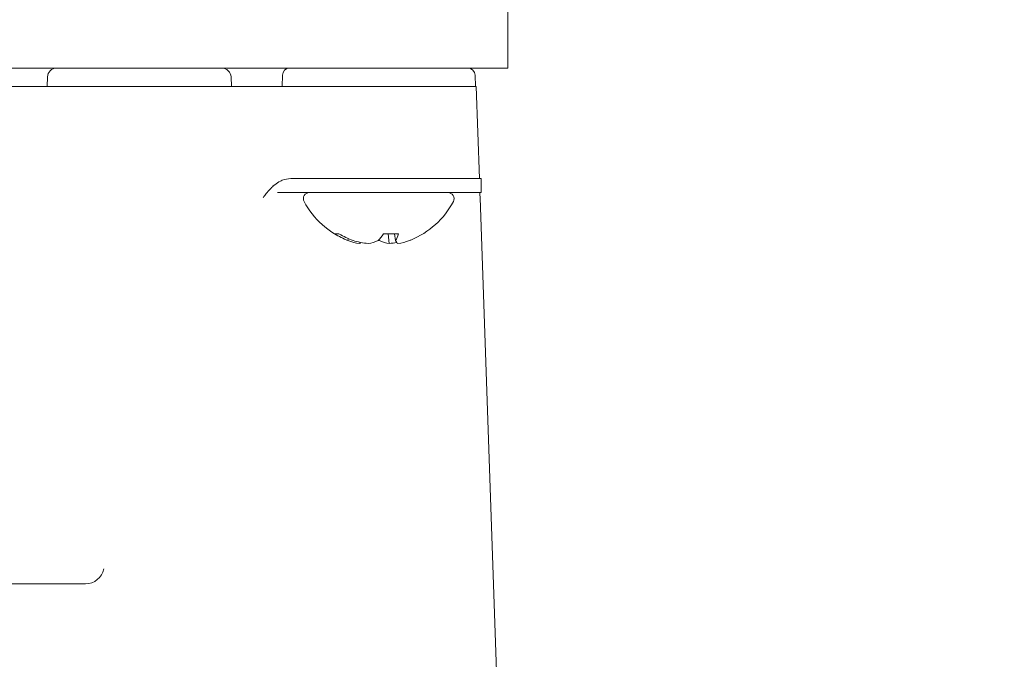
# Model space of a CAD drawing. Header units: inches. Extents: x 1 to 669, y 0 to 417.
# Tile 164 of 256: x 105.49 to 107.6, y 353.13 to 354.5. Entities that reach past the tile are written whole.
import ezdxf

# ---------------------------------------------------------------- set-up
doc = ezdxf.new("R2010")
doc.units = ezdxf.units.IN
doc.header["$LTSCALE"] = 12
doc.header["$MEASUREMENT"] = 0
doc.layers.get('0').update_dxf_attribs({"linetype": 'CONTINUOUS'})
doc.layers.add('D', color=2, linetype='CONTINUOUS')
doc.layers.add('X', color=1, linetype='CONTINUOUS')
doc.styles.get("Standard").update_dxf_attribs({"font": 'SIMPLEX.SHX', "width": 0.875})
doc.dimstyles.new('STANDARD$0', dxfattribs={"dimscale": 32, "dimtxt": 0.09375, "dimasz": 0.0625, "dimexe": 0.03125, "dimexo": 0.03125, "dimgap": 0.03125, "dimtad": 1, "dimtih": 1, "dimtoh": 1, "dimdec": 4, "dimzin": 12, "dimdsep": 46, "dimlunit": 5, "dimtxsty": 'Standard', "dimcen": -0.03125, "dimclrd": 256, "dimclre": 256, "dimclrt": 256, "dimadec": 0, "dimazin": 0, "dimtfac": 0.875, "dimtdec": 4, "dimtofl": 0, "dimtmove": 0, "dimatfit": 3, "dimfxl": 0, "dimtolj": 1, "dimtzin": 12, "dimlwd": 13, "dimlwe": 13, "dimarcsym": 0})

# ---------------------------------------------------------------- blocks, each defined once
blk = doc.blocks.new('*D15')
at = {"layer": 'D', "linetype": 'Continuous', "lineweight": 13}
for p, q in [((140.3262, 367.0834), (140.3262, 305.4684)), ((43.5878, 363.2643), (43.5878, 305.4684)), ((45.5878, 306.4684), (138.3262, 306.4684))]:
    blk.add_line(p, q, dxfattribs=at)
at = {"layer": 'D', "linetype": 'Continuous'}
for points in [[(45.5878, 306.8017), (45.5878, 306.135), (43.5878, 306.4684)], [(138.3262, 306.8017), (138.3262, 306.135), (140.3262, 306.4684)]]:
    blk.add_solid(points, dxfattribs=at)
at = {"layer": 'D', "linetype": 'Continuous', "lineweight": -3, "insert": (88.1614, 308.9684), "char_height": 3, "attachment_point": 5}
blk.add_mtext('\\A1;97{}{\\C2;%%p1}', dxfattribs=at)
blk = doc.blocks.new('*D16')
at = {"layer": 'D', "linetype": 'Continuous', "lineweight": 13}
for p, q in [((106.3522, 412.3009), (163.557, 412.3009)), ((162.557, 410.3009), (162.557, 377.227)), ((162.557, 327.328), (162.557, 372.227)), ((105.7696, 325.328), (163.557, 325.328))]:
    blk.add_line(p, q, dxfattribs=at)
at = {"layer": 'D', "linetype": 'Continuous'}
for points in [[(162.2237, 410.3009), (162.8904, 410.3009), (162.557, 412.3009)], [(162.2237, 327.328), (162.8904, 327.328), (162.557, 325.328)]]:
    blk.add_solid(points, dxfattribs=at)
at = {"layer": 'D', "linetype": 'Continuous', "lineweight": -3, "insert": (162.557, 374.727), "char_height": 3, "attachment_point": 5}
blk.add_mtext('\\A1;87{}{\\C2;%%p1}', dxfattribs=at)
blk = doc.blocks.new('*D18')
at = {"layer": 'D', "linetype": 'Continuous', "lineweight": 13}
for p, q in [((137.8783, 368.4605), (151.0617, 368.4605)), ((150.0617, 366.4605), (150.0617, 349.3942)), ((150.0617, 327.3279), (150.0617, 344.3942)), ((105.7637, 325.3279), (151.0617, 325.3279))]:
    blk.add_line(p, q, dxfattribs=at)
at = {"layer": 'D', "linetype": 'Continuous'}
for points in [[(149.7283, 366.4605), (150.395, 366.4605), (150.0617, 368.4605)], [(149.7283, 327.3279), (150.395, 327.3279), (150.0617, 325.3279)]]:
    blk.add_solid(points, dxfattribs=at)
at = {"layer": 'D', "linetype": 'Continuous', "lineweight": -3, "insert": (150.0617, 346.8942), "char_height": 3, "attachment_point": 5}
blk.add_mtext('\\A1;43', dxfattribs=at)
blk = doc.blocks.new('*D20')
at = {"layer": 'D', "linetype": 'Continuous', "lineweight": 13}
for p, q in [((76.7637, 367.4605), (76.7637, 312.2413)), ((132.7637, 367.4605), (132.7637, 312.2413)), ((130.7637, 313.2413), (78.7637, 313.2413))]:
    blk.add_line(p, q, dxfattribs=at)
at = {"layer": 'D', "linetype": 'Continuous'}
for points in [[(78.7637, 313.5747), (78.7637, 312.908), (76.7637, 313.2413)], [(130.7637, 313.5747), (130.7637, 312.908), (132.7637, 313.2413)]]:
    blk.add_solid(points, dxfattribs=at)
at = {"layer": 'D', "linetype": 'Continuous', "lineweight": -3, "insert": (97.2028, 315.7413), "char_height": 3, "attachment_point": 5}
blk.add_mtext('\\A1;56', dxfattribs=at)

msp = doc.modelspace()

# ---------------------------------------------------------------- linework, layer by layer
at = {"lineweight": 0}
msp.add_arc((104.76366, 368.48844), 28, 191.850407, 65.469438, dxfattribs=at)
at = {"layer": 'X', "lineweight": 0}
for p, q in [((106.53531, 354.3978), (106.53531, 354.5328)), ((103.24201, 354.3978), (106.28531, 354.3978)), ((106.53531, 354.3978), (106.28531, 354.3978)), ((105.55177, 354.3788), (105.55106, 354.35843)), ((105.94405, 354.3788), (105.94476, 354.35843)), ((106.05387, 354.3826), (106.05303, 354.35843)), ((106.46557, 354.3826), (106.46642, 354.35843)), ((103.85812, 354.35843), (105.6692, 354.35843)), ((105.6692, 354.35843), (105.70854, 354.35843)), ((105.70854, 354.35843), (105.74002, 354.35843)), ((105.74002, 354.35843), (106.27122, 354.35843)), ((106.46795, 354.35843), (106.27122, 354.35843)), ((106.46795, 354.35843), (106.47481, 354.1618)), ((106.07154, 354.16158), (106.21992, 354.16158)), ((106.21988, 354.1618), (106.31574, 354.1618)), ((106.47121, 354.16158), (106.31561, 354.16158)), ((106.47118, 354.1618), (106.47847, 354.1618)), ((106.47847, 354.1318), (106.47847, 354.1618)), ((106.04969, 354.1318), (106.04313, 354.1318)), ((106.47847, 354.1318), (106.04969, 354.1318)), ((106.47624, 354.12084), (106.53531, 352.42929)), ((106.17481, 354.04368), (106.16546, 354.04368)), ((106.30187, 354.04368), (106.26975, 354.04368)), ((106.28212, 354.02289), (106.28021, 354.04368)), ((106.29581, 354.0292), (106.29322, 354.04368)), ((106.19396, 354.0292), (106.19431, 354.03348)), ((106.21894, 354.02289), (106.21939, 354.02558)), ((106.26066, 354.0292), (106.26038, 354.03096)), ((105.6334, 353.29543), (103.89392, 353.29543))]:
    msp.add_line(p, q, dxfattribs=at)
for centre, radius, start, end in [((105.57145, 354.37811), 0.01969, 90, 178), ((105.92438, 354.37811), 0.01969, 2, 90), ((106.06961, 354.38205), 0.01575, 90, 178), ((106.44983, 354.38205), 0.01575, 2, 90), ((106.11177, 354.11875), 0.01304, 90, 207.99377), ((106.40768, 354.11875), 0.01304, 332.00623, 90), ((106.25972, 354.1974), 0.1806, 207.99377, 247.77063), ((106.25972, 354.1974), 0.1806, 292.22937, 332.00623)]:
    msp.add_arc(centre, radius, start, end, dxfattribs=at)
at = {"layer": 'X', "lineweight": 0, "extrusion": (8.73379e-18, 2.46559e-16, -1)}
msp.add_ellipse((106.26254, 354.19563), major_axis=(-0.0962, -0.15251), ratio=0.9455471, start_param=-0.1815752, end_param=0.0061286, dxfattribs=at)
at = {"layer": 'X', "lineweight": 0}
for centre, major_axis, ratio, start_param, end_param in [((106.25691, 354.19563), (0.0962, -0.15251), 0.9455471, -1.081703, -0.8939992), ((106.26939, 354.19563), (0.03257, 0.17735), 0.2752942, -2.7348664, -2.5471625), ((106.25843, 354.19949), (0.15322, 0.09486), 0.9789222, -2.4200171, -2.2336969), ((106.2505, 354.19949), (-0.03975, -0.17577), 0.6161561, 0.2374447, 0.4237635), ((106.27148, 354.19949), (0.03149, -0.17743), 0.1074837, -0.304371, -0.1180522), ((106.26714, 354.19949), (0.04888, -0.17345), 0.7682211, -0.1142319, 0.0720883), ((106.25691, 354.19563), (0.0962, -0.15251), 0.9455471, -0.1815752, -0.1654254)]:
    msp.add_ellipse(centre, major_axis=major_axis, ratio=ratio, start_param=start_param, end_param=end_param, dxfattribs=at)
at = {"layer": 'X', "lineweight": 0, "extrusion": (4.37503e-17, 2.88911e-16, -1)}
msp.add_ellipse((106.25006, 354.19563), major_axis=(0.03257, -0.17735), ratio=0.2752942, start_param=-0.4934015, end_param=-0.3056976, dxfattribs=at)
at = {"layer": 'X', "lineweight": 0, "extrusion": (3.04842e-17, 2.39815e-16, -1)}
msp.add_ellipse((106.25231, 354.19949), major_axis=(-0.04888, -0.17345), ratio=0.7682211, start_param=-0.1142319, end_param=0.0720883, dxfattribs=at)
at = {"layer": 'X', "lineweight": 0, "extrusion": (-4.01128e-16, 3.00701e-16, -1)}
msp.add_ellipse((106.24796, 354.19949), major_axis=(-0.03149, -0.17743), ratio=0.1074842, start_param=-0.2097287, end_param=-0.1180519, dxfattribs=at)
at = {"layer": 'X', "lineweight": 0, "extrusion": (-2.28041e-16, 2.35636e-16, -1)}
msp.add_ellipse((106.25006, 354.19563), major_axis=(-0.03257, 0.17735), ratio=0.2752942, start_param=-2.7348664, end_param=-2.7187165, dxfattribs=at)
at = {"layer": 'X', "lineweight": 0, "extrusion": (3.64879e-17, 2.38476e-16, -1)}
msp.add_ellipse((106.26895, 354.19949), major_axis=(0.03975, -0.17577), ratio=0.6161563, start_param=0.2374439, end_param=0.4237627, dxfattribs=at)
at = {"layer": 'X', "lineweight": 0, "extrusion": (-9.67853e-18, 2.56767e-16, -1)}
msp.add_ellipse((106.26102, 354.19949), major_axis=(-0.15322, 0.09486), ratio=0.9789222, start_param=-2.3253749, end_param=-2.2336969, dxfattribs=at)
at = {"layer": 'X', "lineweight": 0}
for points, knots in [([(106.01245, 354.12084), (106.01519, 354.12432), (106.01754, 354.12726), (106.01948, 354.12968), (106.02033, 354.13072), (106.02109, 354.13167), (106.02179, 354.13251), (106.02266, 354.13355), (106.02341, 354.13445), (106.02404, 354.13518), (106.02433, 354.13552), (106.02509, 354.13639), (106.02565, 354.13702), (106.02689, 354.13841), (106.02804, 354.13965), (106.02912, 354.14076), (106.02962, 354.14128), (106.03004, 354.14171), (106.03056, 354.14223), (106.03179, 354.14344), (106.03307, 354.14465), (106.03441, 354.14584), (106.03478, 354.14617), (106.03516, 354.1465), (106.03554, 354.14683), (106.03613, 354.14734), (106.03669, 354.1478), (106.03735, 354.14833), (106.04127, 354.15151), (106.04531, 354.15414), (106.04946, 354.1562), (106.05085, 354.15689), (106.05219, 354.15749), (106.05366, 354.15807), (106.05956, 354.1604), (106.06552, 354.16158), (106.07154, 354.16158)], [0.00000041, 0.00000041, 0.00000041, 0.00000041, 0.125, 0.125, 0.125, 0.17924179, 0.17924179, 0.17924179, 0.24609375, 0.24609375, 0.24609375, 0.27658412, 0.27658412, 0.27658412, 0.34375, 0.34375, 0.34375, 0.375, 0.375, 0.375, 0.44842266, 0.44842266, 0.44842266, 0.46875, 0.46875, 0.46875, 0.5, 0.5, 0.5, 0.6875, 0.6875, 0.6875, 0.75, 0.75, 0.75, 1, 1, 1, 1]), ([(106.47592, 354.1318), (106.47593, 354.13157), (106.47594, 354.13133), (106.47595, 354.13106), (106.47596, 354.13079), (106.47597, 354.1305), (106.47598, 354.1302), (106.476, 354.12953), (106.476, 354.12926), (106.47602, 354.12858), (106.47604, 354.12786), (106.47606, 354.12692), (106.47608, 354.12582), (106.47612, 354.12386), (106.47617, 354.12223), (106.47623, 354.12096)], [0.84237904, 0.84237904, 0.84237904, 0.84237904, 0.85648946, 0.85648946, 0.85648946, 0.87109375, 0.87109375, 0.87109375, 0.90331836, 0.90331836, 0.90331836, 0.9375, 0.9375, 0.9375, 0.99815222, 0.99815222, 0.99815222, 0.99815222])]:
    msp.add_open_spline(points, degree=3, knots=knots, dxfattribs=at)
msp.add_open_spline([(105.67202, 353.32715), (105.66841, 353.30894), (105.65197, 353.29543), (105.6334, 353.29543)], degree=3, dxfattribs=at)

# ---------------------------------------------------------------- dimensions: what is measured, and where the dimension line sits
at = {"layer": 'D', "linetype": 'Continuous', "lineweight": -3}
dim = msp.add_linear_dim(base=(162.55703, 325.32795), p1=(105.35216, 412.30094), p2=(104.76956, 325.32795), angle=90, text='<>{}{\\C2;%%p1}', dimstyle='STANDARD$0', override={"dimdec": 0, "dimtp": 1, "dimtm": 1, "dimarcsym": 1}, dxfattribs=at)
dim.commit()
dim.dimension.update_dxf_attribs({"geometry": '*D16', "text_midpoint": (162.55703, 374.727), "dimtype": 160})
dim = msp.add_linear_dim(base=(76.76366, 313.24134), p1=(132.76366, 368.46055), p2=(76.76366, 368.46055), dimstyle='STANDARD$0', override={"dimdec": 1, "dimarcsym": 1}, dxfattribs=at)
dim.commit()
dim.dimension.update_dxf_attribs({"geometry": '*D20', "text_midpoint": (97.20283, 313.24134), "dimtype": 160})
dim = msp.add_linear_dim(base=(150.06168, 325.32794), p1=(136.87832, 368.46055), p2=(104.76366, 325.32794), angle=90, dimstyle='STANDARD$0', override={"dimdec": 1, "dimarcsym": 1}, dxfattribs=at)
dim.commit()
dim.dimension.update_dxf_attribs({"geometry": '*D18', "text_midpoint": (150.06168, 346.89424), "dimtype": 160})
dim = msp.add_linear_dim(base=(140.32616, 306.46836), p1=(43.58782, 364.26426), p2=(140.32616, 368.08344), text='<>{}{\\C2;%%p1}', dimstyle='STANDARD$0', override={"dimdec": 0, "dimtp": 1, "dimtm": 1, "dimarcsym": 1}, dxfattribs=at)
dim.commit()
dim.dimension.update_dxf_attribs({"geometry": '*D15', "text_midpoint": (88.16139, 306.46836), "dimtype": 160})

doc.saveas('drawing.dxf')
